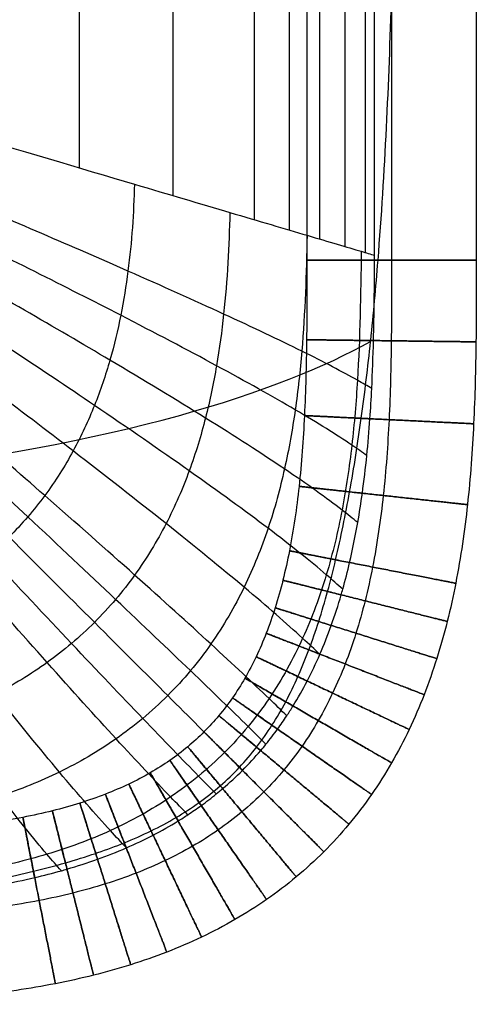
# Model space of a CAD drawing. Header units: millimetres. Extents: x -750 to 750, y -400 to 400.
# Tile 19 of 28: x 707 to 750, y -400 to -307. Entities that reach past the tile are written whole.
import ezdxf

# ---------------------------------------------------------------- set-up
doc = ezdxf.new("R2010")
doc.units = ezdxf.units.MM
doc.header["$MEASUREMENT"] = 0
doc.layers.add('Nakki long ottoman', color=7, linetype='Continuous', true_color=0x8b7583)

msp = doc.modelspace()

# ---------------------------------------------------------------- linework, layer by layer
at = {"layer": 'Nakki long ottoman'}
for points, degree in [([(734, 329.759, 325), (734, 109.92, 325), (734, -109.92, 325), (734, -329.759, 325)], 3), ([(734, 329.759, 325), (734, 109.92, 325), (734, -109.92, 325), (734, -329.759, 325)], 3), ([(740.393, -329.283, 317.163), (740.393, 0, 317.163), (740.393, 329.283, 317.163)], 2), ([(742, 329.759, 317), (742, 109.92, 317), (742, -109.92, 317), (742, -329.759, 317)], 3), ([(742, 329.759, 333), (742, 109.92, 333), (742, -109.92, 333), (742, -329.759, 333)], 3), ([(750, 329.759, 325), (750, 109.92, 325), (750, -109.92, 325), (750, -329.759, 325)], 3), ([(737.571, 328.448, 308.833), (737.571, 0, 308.833), (737.571, -328.448, 308.833)], 2), ([(739.496, 329.018, 314.08), (739.496, 0, 314.08), (739.496, -329.018, 314.08)], 2), ([(735.176, 327.739, 303.802), (735.176, 0, 303.802), (735.176, -327.739, 303.802)], 2), ([(732.319, 326.894, 299.04), (732.319, 0, 299.04), (732.319, -326.894, 299.04)], 2), ([(729.03, 325.92, 294.592), (729.03, 0, 294.592), (729.03, -325.92, 294.592)], 2), ([(721.354, 323.648, 286.743), (721.354, 0, 286.743), (721.354, -323.648, 286.743)], 2), ([(712.487, 321.023, 280.202), (712.487, 0, 280.202), (712.487, -321.023, 280.202)], 2), ([(740.39, -329.759, 317.164), (740.391, -329.6, 317.163), (740.392, -329.442, 317.163), (740.393, -329.283, 317.163)], 3)]:
    msp.add_open_spline(points, degree=degree, dxfattribs=at)
for points, knots in [([(740.721, -329.759, 332.897), (741.05, -325.61, 332.95), (741.31, -321.388, 332.973), (741.721, -313.065, 332.998), (741.879, -308.854, 333), (742, -304.685, 333), (742.12, -300.56, 333), (742.206, -296.434, 332.998), (742.333, -288.181, 332.993), (742.373, -284.054, 332.991), (742.449, -271.674, 332.988), (742.441, -263.42, 332.988), (742.43, -255.167, 332.988), (742.412, -241.251, 332.989), (742.383, -227.335, 332.991), (742.321, -199.503, 332.994), (742.288, -185.587, 332.995), (742.263, -171.671, 332.996), (742.233, -155.065, 332.997), (742.215, -138.459, 332.997), (742.191, -105.246, 332.998), (742.185, -88.64, 332.998), (742.181, -72.034, 332.998), (742.175, -48.024, 332.998), (742.173, -24.015, 332.998), (742.173, 24.004, 332.998), (742.174, 48.013, 332.998), (742.18, 72.022, 332.998), (742.184, 88.629, 332.998), (742.189, 105.235, 332.998), (742.212, 138.447, 332.997), (742.23, 155.054, 332.997), (742.259, 171.66, 332.996), (742.284, 185.576, 332.995), (742.316, 199.492, 332.994), (742.377, 227.324, 332.991), (742.406, 241.239, 332.99), (742.424, 255.155, 332.989), (742.434, 263.141, 332.988), (742.442, 271.128, 332.988), (742.366, 283.106, 332.992), (742.327, 287.099, 332.994), (742.202, 295.084, 332.998), (742.118, 299.077, 333), (742, 303.068, 333), (741.869, 307.504, 333), (741.696, 311.992, 332.998), (741.233, 320.846, 332.967), (740.936, 325.348, 332.938), (740.554, 329.759, 332.868)], [0, 0, 0, 0, 12.54397, 12.54397, 25.110114, 25.110114, 25.110114, 37.490431, 37.490431, 49.871268, 49.871268, 74.632926, 74.632926, 74.632926, 116.380797, 116.380797, 158.128679, 158.128679, 158.128679, 207.947432, 207.947432, 257.766199, 257.766199, 257.766199, 329.794121, 329.794121, 401.822043, 401.822043, 401.822043, 451.640802, 451.640802, 501.459561, 501.459561, 501.459561, 543.207443, 543.207443, 584.955328, 584.955328, 584.955328, 608.913252, 608.913252, 620.892478, 620.892478, 632.871853, 632.871853, 632.871853, 646.254828, 646.254828, 659.60743, 659.60743, 659.60743, 659.60743]), ([(682, -312, 270), (685.196, -312.946, 270), (688.484, -313.919, 270.476), (694.726, -315.766, 271.939), (697.841, -316.688, 272.966), (706.773, -319.332, 276.606), (712.548, -321.042, 279.916), (717.719, -322.572, 283.815), (720.945, -323.527, 286.248), (723.968, -324.422, 288.932), (729.486, -326.055, 294.937), (731.924, -326.777, 298.195), (736.108, -328.015, 305.287), (737.801, -328.516, 309.028), (739.597, -329.048, 314.343), (740.018, -329.172, 315.747), (740.393, -329.283, 317.163)], [-90.218371, -90.218371, -90.218371, -90.218371, -80.139445, -80.139445, -69.997327, -69.997327, -49.81656, -49.81656, -49.81656, -37.372212, -37.372212, -24.902483, -24.902483, -12.436465, -12.436465, -8.023463, -8.023463, -8.023463, -8.023463]), ([(740.126, -341.87, 317.193), (739.722, -341.624, 315.733), (739.271, -341.361, 314.286), (737.388, -340.298, 308.903), (735.648, -339.387, 305.139), (731.386, -337.28, 298.013), (728.92, -336.11, 294.744), (723.363, -333.554, 288.73), (720.331, -332.194, 286.046), (717.103, -330.772, 283.619), (711.93, -328.493, 279.729), (706.171, -326.016, 276.44), (697.293, -322.285, 272.846), (694.203, -321, 271.838), (688.019, -318.465, 270.419), (684.767, -317.149, 269.97), (681.616, -315.901, 270)], [7.924786, 7.924786, 7.924786, 7.924786, 12.436465, 12.436465, 24.902483, 24.902483, 37.372212, 37.372212, 49.81656, 49.81656, 49.81656, 69.997327, 69.997327, 80.139445, 80.139445, 90.218371, 90.218371, 90.218371, 90.218371]), ([(739.661, -348.194, 317.225), (739.238, -347.884, 315.739), (738.767, -347.553, 314.267), (736.824, -346.24, 308.845), (735.052, -345.135, 305.071), (730.741, -342.608, 297.93), (728.259, -341.219, 294.656), (722.682, -338.203, 288.637), (719.647, -336.609, 285.954), (716.421, -334.948, 283.529), (711.252, -332.286, 279.643), (705.512, -329.412, 276.363), (696.683, -325.108, 272.791), (693.613, -323.63, 271.792), (687.477, -320.724, 270.394), (684.255, -319.222, 269.956), (681.139, -317.805, 270)], [7.861022, 7.861022, 7.861022, 7.861022, 12.436465, 12.436465, 24.902483, 24.902483, 37.372212, 37.372212, 49.81656, 49.81656, 49.81656, 69.997327, 69.997327, 80.139445, 80.139445, 90.218371, 90.218371, 90.218371, 90.218371]), ([(738.803, -354.522, 317.273), (738.358, -354.151, 315.756), (737.865, -353.755, 314.253), (735.861, -352.208, 308.79), (734.06, -350.92, 305.006), (729.708, -347.989, 297.85), (727.215, -346.384, 294.571), (721.636, -342.912, 288.548), (718.608, -341.081, 285.865), (715.398, -339.178, 283.443), (710.253, -336.128, 279.56), (704.555, -332.845, 276.29), (695.814, -327.94, 272.739), (692.777, -326.259, 271.748), (686.72, -322.958, 270.369), (683.543, -321.255, 269.942), (680.478, -319.653, 270)], [7.78289, 7.78289, 7.78289, 7.78289, 12.436465, 12.436465, 24.902483, 24.902483, 37.372212, 37.372212, 49.81656, 49.81656, 49.81656, 69.997327, 69.997327, 80.139445, 80.139445, 90.218371, 90.218371, 90.218371, 90.218371]), ([(737.389, -360.812, 317.339), (736.921, -360.384, 315.785), (736.404, -359.929, 314.246), (734.342, -358.171, 308.735), (732.519, -356.716, 304.941), (728.149, -353.406, 297.771), (725.66, -351.594, 294.487), (720.112, -347.674, 288.46), (717.112, -345.607, 285.777), (713.938, -343.46, 283.357), (708.851, -340.017, 279.479), (703.236, -336.311, 276.217), (694.647, -330.777, 272.687), (691.667, -328.88, 271.704), (685.734, -325.156, 270.344), (682.628, -323.234, 269.929), (679.638, -321.428, 270)], [7.68724, 7.68724, 7.68724, 7.68724, 12.436465, 12.436465, 24.902483, 24.902483, 37.372212, 37.372212, 49.81656, 49.81656, 49.81656, 69.997327, 69.997327, 80.139445, 80.139445, 90.218371, 90.218371, 90.218371, 90.218371]), ([(717.719, -322.572, 283.815), (717.642, -325.27, 283.746), (717.461, -328.006, 283.68), (716.924, -332.155, 283.588), (716.701, -333.547, 283.558), (716.142, -336.349, 283.5), (715.806, -337.759, 283.471), (714.99, -340.597, 283.414), (714.51, -342.026, 283.386), (713.366, -344.893, 283.329), (712.701, -346.331, 283.301), (711.146, -349.185, 283.25), (710.255, -350.6, 283.228), (708.74, -352.651, 283.203), (708.205, -353.323, 283.197), (707.081, -354.63, 283.188), (706.492, -355.266, 283.186), (705.267, -356.491, 283.186), (704.631, -357.081, 283.188), (703.323, -358.204, 283.197), (702.651, -358.739, 283.203), (700.6, -360.255, 283.228), (699.185, -361.146, 283.25), (696.332, -362.7, 283.301), (694.893, -363.365, 283.329), (692.027, -364.51, 283.386), (690.598, -364.99, 283.414), (687.759, -365.806, 283.471), (686.349, -366.142, 283.5), (683.548, -366.701, 283.558), (682.156, -366.924, 283.588), (678.006, -367.461, 283.68), (675.27, -367.642, 283.746), (672.572, -367.719, 283.815)], [0, 0, 0, 0, 8.587447, 8.587447, 12.88117, 12.88117, 17.174893, 17.174893, 21.468616, 21.468616, 25.76234, 25.76234, 30.056063, 30.056063, 32.202924, 32.202924, 34.349786, 34.349786, 36.496648, 36.496648, 38.643509, 38.643509, 42.937233, 42.937233, 47.230956, 47.230956, 51.524679, 51.524679, 55.818402, 55.818402, 60.112126, 60.112126, 68.699572, 68.699572, 68.699572, 68.699572]), ([(735.222, -366.96, 317.42), (734.731, -366.487, 315.824), (734.191, -365.98, 314.245), (732.082, -364.047, 308.683), (730.249, -362.449, 304.88), (725.898, -358.799, 297.695), (723.434, -356.794, 294.407), (717.971, -352.446, 288.376), (715.028, -350.149, 285.693), (711.924, -347.758, 283.276), (706.947, -343.925, 279.401), (701.475, -339.79, 276.148), (693.134, -333.601, 272.637), (690.246, -331.477, 271.662), (684.505, -327.302, 270.32), (681.506, -325.144, 269.917), (678.629, -323.111, 270)], [7.578183, 7.578183, 7.578183, 7.578183, 12.436465, 12.436465, 24.902483, 24.902483, 37.372212, 37.372212, 49.81656, 49.81656, 49.81656, 69.997327, 69.997327, 80.139445, 80.139445, 90.218371, 90.218371, 90.218371, 90.218371]), ([(726.724, -325.238, 291.931), (726.647, -328.398, 291.862), (726.484, -331.597, 291.796), (725.966, -336.448, 291.703), (725.747, -338.074, 291.673), (725.187, -341.345, 291.614), (724.846, -342.991, 291.585), (724, -346.301, 291.528), (723.495, -347.965, 291.499), (722.272, -351.298, 291.442), (721.552, -352.968, 291.414), (719.848, -356.268, 291.363), (718.861, -357.9, 291.34), (717.166, -360.255, 291.315), (716.566, -361.024, 291.309), (715.299, -362.517, 291.3), (714.632, -363.241, 291.298), (713.241, -364.632, 291.298), (712.517, -365.299, 291.3), (711.024, -366.566, 291.309), (710.255, -367.166, 291.315), (707.9, -368.861, 291.34), (706.269, -369.848, 291.363), (702.968, -371.552, 291.414), (701.299, -372.271, 291.442), (697.966, -373.495, 291.499), (696.301, -373.999, 291.528), (692.992, -374.845, 291.585), (691.346, -375.187, 291.614), (688.074, -375.747, 291.673), (686.448, -375.966, 291.703), (681.598, -376.484, 291.796), (678.399, -376.647, 291.862), (675.238, -376.724, 291.931)], [0, 0, 0, 0, 8.587447, 8.587447, 12.88117, 12.88117, 17.174893, 17.174893, 21.468616, 21.468616, 25.76234, 25.76234, 30.056063, 30.056063, 32.202924, 32.202924, 34.349786, 34.349786, 36.496648, 36.496648, 38.643509, 38.643509, 42.937233, 42.937233, 47.230956, 47.230956, 51.524679, 51.524679, 55.818402, 55.818402, 60.112126, 60.112126, 68.699572, 68.699572, 68.699572, 68.699572]), ([(732.1, -372.765, 317.497), (731.589, -372.259, 315.864), (731.032, -371.715, 314.248), (728.896, -369.656, 308.642), (727.074, -367.948, 304.831), (722.792, -364.014, 297.635), (720.387, -361.84, 294.344), (715.081, -357.104, 288.309), (712.236, -354.591, 285.627), (709.245, -351.967, 283.211), (704.45, -347.762, 279.339), (699.201, -343.206, 276.093), (691.233, -336.359, 272.597), (688.48, -334.005, 271.629), (683.022, -329.365, 270.302), (680.178, -326.962, 269.907), (677.46, -324.688, 270)], [7.479433, 7.479433, 7.479433, 7.479433, 12.436465, 12.436465, 24.902483, 24.902483, 37.372212, 37.372212, 49.81656, 49.81656, 49.81656, 69.997327, 69.997327, 80.139445, 80.139445, 90.218371, 90.218371, 90.218371, 90.218371]), ([(727.912, -377.912, 317.531), (727.395, -377.394, 315.882), (726.833, -376.833, 314.25), (724.708, -374.707, 308.625), (722.926, -372.925, 304.812), (718.78, -368.78, 297.611), (716.471, -366.47, 294.318), (711.408, -361.408, 288.283), (708.708, -358.708, 285.601), (705.879, -355.879, 283.186), (701.345, -351.344, 279.315), (696.406, -346.406, 276.071), (688.948, -338.947, 272.582), (686.376, -336.376, 271.616), (681.294, -331.294, 270.294), (678.653, -328.653, 269.903), (676.142, -326.142, 270)], [7.437074, 7.437074, 7.437074, 7.437074, 12.436465, 12.436465, 24.902483, 24.902483, 37.372212, 37.372212, 49.81656, 49.81656, 49.81656, 69.997327, 69.997327, 80.139445, 80.139445, 90.218371, 90.218371, 90.218371, 90.218371]), ([(730.138, -375.442, 317.522), (729.622, -374.928, 315.877), (729.061, -374.372, 314.25), (726.924, -372.273, 308.629), (725.118, -370.523, 304.817), (720.895, -366.473, 297.617), (718.533, -364.227, 294.325), (713.338, -359.318, 288.29), (710.559, -356.707, 285.608), (707.643, -353.976, 283.192), (702.968, -349.6, 279.321), (697.864, -344.845, 276.077), (690.135, -337.683, 272.586), (687.468, -335.217, 271.619), (682.187, -330.351, 270.296), (679.439, -327.826, 269.904), (676.819, -325.431, 270)], [7.448234, 7.448234, 7.448234, 7.448234, 12.436465, 12.436465, 24.902483, 24.902483, 37.372212, 37.372212, 49.81656, 49.81656, 49.81656, 69.997327, 69.997327, 80.139445, 80.139445, 90.218371, 90.218371, 90.218371, 90.218371]), ([(725.443, -380.138, 317.522), (724.928, -379.622, 315.877), (724.373, -379.06, 314.25), (722.273, -376.923, 308.629), (720.523, -375.118, 304.817), (716.474, -370.895, 297.617), (714.228, -368.532, 294.325), (709.319, -363.337, 288.29), (706.708, -360.559, 285.608), (703.977, -357.643, 283.192), (699.6, -352.968, 279.321), (694.846, -347.864, 276.077), (687.683, -340.135, 272.586), (685.217, -337.467, 271.619), (680.351, -332.187, 270.296), (677.826, -329.438, 269.904), (675.431, -326.819, 270)], [7.448233, 7.448233, 7.448233, 7.448233, 12.436465, 12.436465, 24.902483, 24.902483, 37.372212, 37.372212, 49.81656, 49.81656, 49.81656, 69.997327, 69.997327, 80.139445, 80.139445, 90.218371, 90.218371, 90.218371, 90.218371]), ([(722.765, -382.099, 317.497), (722.26, -381.589, 315.864), (721.715, -381.032, 314.248), (719.657, -378.895, 308.642), (717.948, -377.074, 304.831), (714.014, -372.792, 297.635), (711.841, -370.387, 294.344), (707.104, -365.081, 288.309), (704.591, -362.236, 285.627), (701.968, -359.244, 283.211), (697.763, -354.449, 279.339), (693.207, -349.2, 276.093), (686.36, -341.233, 272.597), (684.005, -338.48, 271.629), (679.366, -333.022, 270.302), (676.962, -330.177, 269.907), (674.688, -327.46, 270)], [7.479434, 7.479434, 7.479434, 7.479434, 12.436465, 12.436465, 24.902483, 24.902483, 37.372212, 37.372212, 49.81656, 49.81656, 49.81656, 69.997327, 69.997327, 80.139445, 80.139445, 90.218371, 90.218371, 90.218371, 90.218371]), ([(734.016, -327.396, 301.742), (733.952, -331.01, 301.684), (733.826, -334.657, 301.629), (733.363, -340.172, 301.551), (733.162, -342.018, 301.526), (732.632, -345.726, 301.476), (732.302, -347.588, 301.452), (731.466, -351.321, 301.404), (730.959, -353.194, 301.38), (729.71, -356.929, 301.333), (728.966, -358.792, 301.309), (727.182, -362.456, 301.267), (726.139, -364.258, 301.247), (724.331, -366.843, 301.227), (723.688, -367.684, 301.221), (722.326, -369.312, 301.214), (721.606, -370.099, 301.212), (720.1, -371.606, 301.212), (719.313, -372.325, 301.214), (717.685, -373.688, 301.221), (716.843, -374.331, 301.227), (714.258, -376.139, 301.247), (712.457, -377.181, 301.267), (708.792, -378.965, 301.309), (706.929, -379.709, 301.333), (703.194, -380.959, 301.38), (701.322, -381.466, 301.404), (697.588, -382.302, 301.452), (695.726, -382.632, 301.476), (692.019, -383.162, 301.526), (690.172, -383.362, 301.551), (684.658, -383.825, 301.629), (681.011, -383.952, 301.684), (677.396, -384.016, 301.742)], [0, 0, 0, 0, 8.587447, 8.587447, 12.88117, 12.88117, 17.174893, 17.174893, 21.468616, 21.468616, 25.76234, 25.76234, 30.056063, 30.056063, 32.202924, 32.202924, 34.349786, 34.349786, 36.496648, 36.496648, 38.643509, 38.643509, 42.937233, 42.937233, 47.230956, 47.230956, 51.524679, 51.524679, 55.818402, 55.818402, 60.112126, 60.112126, 68.699572, 68.699572, 68.699572, 68.699572]), ([(716.961, -385.222, 317.42), (716.487, -384.73, 315.824), (715.98, -384.191, 314.245), (714.047, -382.081, 308.683), (712.449, -380.249, 304.88), (708.799, -375.897, 297.695), (706.794, -373.434, 294.407), (702.447, -367.971, 288.376), (700.15, -365.028, 285.693), (697.758, -361.923, 283.276), (693.926, -356.947, 279.401), (689.791, -351.475, 276.148), (683.601, -343.134, 272.637), (681.477, -340.245, 271.662), (677.302, -334.505, 270.32), (675.144, -331.506, 269.917), (673.111, -328.629, 270)], [7.57818, 7.57818, 7.57818, 7.57818, 12.436465, 12.436465, 24.902483, 24.902483, 37.372212, 37.372212, 49.81656, 49.81656, 49.81656, 69.997327, 69.997327, 80.139445, 80.139445, 90.218371, 90.218371, 90.218371, 90.218371]), ([(739.127, -328.909, 312.953), (739.089, -332.947, 312.919), (739.018, -337.004, 312.886), (738.647, -343.115, 312.84), (738.479, -345.157, 312.825), (738.011, -349.244, 312.796), (737.712, -351.291, 312.782), (736.928, -355.378, 312.754), (736.444, -357.42, 312.74), (735.227, -361.468, 312.712), (734.492, -363.476, 312.698), (732.707, -367.399, 312.672), (731.654, -369.313, 312.661), (729.809, -372.037, 312.649), (729.151, -372.921, 312.646), (727.749, -374.624, 312.641), (727.006, -375.443, 312.64), (725.444, -377.006, 312.64), (724.624, -377.749, 312.641), (722.921, -379.15, 312.646), (722.038, -379.809, 312.649), (719.313, -381.654, 312.661), (717.399, -382.707, 312.672), (713.477, -384.492, 312.698), (711.469, -385.226, 312.712), (707.42, -386.444, 312.74), (705.379, -386.928, 312.754), (701.292, -387.712, 312.782), (699.245, -388.011, 312.796), (695.157, -388.479, 312.825), (693.116, -388.647, 312.84), (687.005, -389.018, 312.886), (682.947, -389.089, 312.919), (678.909, -389.127, 312.953)], [0, 0, 0, 0, 8.587447, 8.587447, 12.88117, 12.88117, 17.174893, 17.174893, 21.468616, 21.468616, 25.76234, 25.76234, 30.056063, 30.056063, 32.202924, 32.202924, 34.349786, 34.349786, 36.496648, 36.496648, 38.643509, 38.643509, 42.937233, 42.937233, 47.230956, 47.230956, 51.524679, 51.524679, 55.818402, 55.818402, 60.112126, 60.112126, 68.699572, 68.699572, 68.699572, 68.699572]), ([(710.812, -387.389, 317.339), (710.385, -386.921, 315.785), (709.929, -386.404, 314.246), (708.172, -384.342, 308.735), (706.716, -382.519, 304.941), (703.406, -378.149, 297.771), (701.594, -375.66, 294.487), (697.674, -370.112, 288.46), (695.608, -367.112, 285.777), (693.46, -363.938, 283.357), (690.017, -358.85, 279.479), (686.312, -353.235, 276.217), (680.777, -344.646, 272.687), (678.88, -341.667, 271.704), (675.156, -335.734, 270.344), (673.234, -332.627, 269.929), (671.428, -329.638, 270)], [7.687239, 7.687239, 7.687239, 7.687239, 12.436465, 12.436465, 24.902483, 24.902483, 37.372212, 37.372212, 49.81656, 49.81656, 49.81656, 69.997327, 69.997327, 80.139445, 80.139445, 90.218371, 90.218371, 90.218371, 90.218371]), ([(742, -329.759, 317), (742, -332.292, 317), (741.999, -337.308, 317), (741.819, -344.716, 317), (741.306, -351.854, 317), (740.484, -357.561, 317), (739.531, -361.884, 317), (738.674, -364.942, 317), (737.658, -367.855, 317), (736.474, -370.613, 317), (735.116, -373.21, 317), (733.581, -375.637, 317), (731.865, -377.892, 317), (729.969, -379.969, 317), (727.892, -381.865, 317), (725.638, -383.58, 317), (723.21, -385.116, 317), (720.614, -386.473, 317), (717.855, -387.658, 317), (714.943, -388.674, 317), (711.884, -389.53, 317), (708.689, -390.235, 317), (705.369, -390.799, 317), (700.735, -391.386, 317), (694.717, -391.818, 317), (687.308, -391.999, 317), (682.292, -392, 317), (679.759, -392, 317)], [0, 0, 0, 0, 7.597725, 15.04763, 22.228787, 29.058737, 32.32895, 35.502292, 38.58296, 41.57884, 44.501437, 47.365611, 50.189076, 52.991634, 55.794191, 58.617656, 61.481831, 64.404427, 67.400307, 70.480976, 73.654318, 76.92453, 80.292201, 83.75448, 90.935637, 98.385543, 105.983267, 105.983267, 105.983267, 105.983267]), ([(750, -329.759, 325), (750, -332.292, 325), (750, -337.374, 325), (749.814, -345.067, 325), (749.27, -352.672, 325), (748.373, -358.938, 325), (747.299, -363.813, 325), (746.316, -367.329, 325), (745.125, -370.743, 325), (743.712, -374.039, 325), (742.06, -377.2, 325), (740.164, -380.201, 325), (738.019, -383.02, 325), (735.634, -385.633, 325), (733.021, -388.019, 325), (730.202, -390.163, 325), (727.2, -392.06, 325), (724.04, -393.711, 325), (720.743, -395.125, 325), (717.329, -396.315, 325), (713.814, -397.298, 325), (710.21, -398.093, 325), (706.531, -398.717, 325), (701.479, -399.355, 325), (695.067, -399.813, 325), (687.374, -400, 325), (682.292, -400, 325), (679.759, -400, 325)], [0, 0, 0, 0, 7.597725, 15.04763, 22.228787, 29.058737, 32.32895, 35.502292, 38.58296, 41.57884, 44.501437, 47.365611, 50.189076, 52.991634, 55.794191, 58.617656, 61.481831, 64.404427, 67.400307, 70.480976, 73.654318, 76.92453, 80.292201, 83.75448, 90.935637, 98.385543, 105.983267, 105.983267, 105.983267, 105.983267]), ([(742, -329.759, 333), (742, -332.292, 333), (741.999, -337.308, 333), (741.819, -344.716, 333), (741.306, -351.854, 333), (740.484, -357.561, 333), (739.531, -361.884, 333), (738.674, -364.942, 333), (737.658, -367.855, 333), (736.474, -370.613, 333), (735.116, -373.21, 333), (733.581, -375.637, 333), (731.865, -377.892, 333), (729.969, -379.969, 333), (727.892, -381.865, 333), (725.638, -383.58, 333), (723.21, -385.116, 333), (720.614, -386.473, 333), (717.855, -387.658, 333), (714.943, -388.674, 333), (711.884, -389.53, 333), (708.689, -390.235, 333), (705.369, -390.799, 333), (700.735, -391.386, 333), (694.717, -391.818, 333), (687.308, -391.999, 333), (682.292, -392, 333), (679.759, -392, 333)], [0, 0, 0, 0, 7.597725, 15.04763, 22.228787, 29.058737, 32.32895, 35.502292, 38.58296, 41.57884, 44.501437, 47.365611, 50.189076, 52.991634, 55.794191, 58.617656, 61.481831, 64.404427, 67.400307, 70.480976, 73.654318, 76.92453, 80.292201, 83.75448, 90.935637, 98.385543, 105.983267, 105.983267, 105.983267, 105.983267]), ([(734, -329.759, 325), (734, -332.291, 325), (733.999, -337.241, 325), (733.823, -344.366, 325), (733.341, -351.037, 325), (732.596, -356.184, 325), (731.763, -359.954, 325), (731.033, -362.556, 325), (730.19, -364.967, 325), (729.236, -367.187, 325), (728.172, -369.22, 325), (726.998, -371.074, 325), (725.712, -372.763, 325), (724.304, -374.304, 325), (722.764, -375.711, 325), (721.074, -376.998, 325), (719.22, -378.172, 325), (717.187, -379.236, 325), (714.967, -380.19, 325), (712.556, -381.033, 325), (709.954, -381.762, 325), (707.168, -382.378, 325), (704.207, -382.882, 325), (699.99, -383.416, 325), (694.366, -383.823, 325), (687.241, -383.999, 325), (682.292, -384, 325), (679.759, -384, 325)], [0, 0, 0, 0, 7.597725, 15.04763, 22.228787, 29.058737, 32.32895, 35.502292, 38.58296, 41.57884, 44.501437, 47.365611, 50.189076, 52.991634, 55.794191, 58.617656, 61.481831, 64.404427, 67.400307, 70.480976, 73.654318, 76.92453, 80.292201, 83.75448, 90.935637, 98.385543, 105.983267, 105.983267, 105.983267, 105.983267]), ([(679.759, -390.39, 317.164), (682.287, -390.378, 317.166), (684.809, -390.356, 317.171), (687.336, -390.292, 317.178), (688.848, -390.254, 317.182), (690.359, -390.2, 317.187), (691.87, -390.125, 317.193), (692.819, -390.078, 317.197), (693.768, -390.022, 317.201), (694.716, -389.956, 317.206), (695.877, -389.874, 317.212), (697.036, -389.777, 317.218), (698.194, -389.661, 317.225), (699.382, -389.541, 317.233), (700.567, -389.402, 317.241), (701.748, -389.237, 317.25), (702.676, -389.108, 317.257), (703.6, -388.964, 317.265), (704.522, -388.803, 317.273), (704.712, -388.77, 317.275), (704.901, -388.736, 317.277), (705.09, -388.702, 317.278), (706.163, -388.505, 317.288), (707.231, -388.285, 317.299), (708.293, -388.037, 317.31), (709.137, -387.839, 317.32), (709.977, -387.624, 317.329), (710.812, -387.389, 317.339), (710.989, -387.339, 317.341), (711.166, -387.289, 317.344), (711.343, -387.237, 317.346), (712.314, -386.953, 317.358), (713.276, -386.642, 317.37), (714.228, -386.301, 317.383), (715.144, -385.973, 317.395), (716.049, -385.617, 317.408), (716.941, -385.23, 317.42), (716.948, -385.227, 317.42), (716.954, -385.225, 317.42), (716.961, -385.222, 317.42), (717.812, -384.852, 317.432), (718.652, -384.454, 317.444), (719.476, -384.026, 317.455), (720.278, -383.61, 317.466), (721.065, -383.166, 317.477), (721.835, -382.692, 317.486), (722.148, -382.5, 317.49), (722.458, -382.302, 317.494), (722.765, -382.099, 317.497), (723.19, -381.819, 317.502), (723.609, -381.529, 317.507), (724.021, -381.23, 317.511), (724.504, -380.879, 317.515), (724.979, -380.515, 317.519), (725.443, -380.138, 317.522), (725.645, -379.974, 317.524), (725.845, -379.807, 317.525), (726.043, -379.638, 317.526), (726.688, -379.087, 317.529), (727.312, -378.511, 317.531), (727.912, -377.912, 317.531), (728.512, -377.312, 317.531), (729.088, -376.688, 317.529), (729.638, -376.042, 317.526), (729.807, -375.844, 317.525), (729.974, -375.644, 317.524), (730.138, -375.442, 317.522), (730.515, -374.978, 317.519), (730.879, -374.504, 317.515), (731.23, -374.02, 317.511), (731.529, -373.608, 317.507), (731.819, -373.19, 317.502), (732.1, -372.765, 317.497), (732.302, -372.458, 317.494), (732.5, -372.148, 317.49), (732.693, -371.834, 317.486), (733.166, -371.065, 317.477), (733.611, -370.278, 317.466), (734.027, -369.476, 317.455), (734.454, -368.652, 317.444), (734.852, -367.812, 317.432), (735.222, -366.96, 317.42), (735.225, -366.954, 317.42), (735.228, -366.947, 317.42), (735.231, -366.941, 317.42), (735.617, -366.048, 317.408), (735.974, -365.143, 317.395), (736.302, -364.228, 317.383), (736.643, -363.276, 317.37), (736.954, -362.313, 317.358), (737.237, -361.342, 317.346), (737.289, -361.166, 317.344), (737.34, -360.989, 317.341), (737.389, -360.812, 317.339), (737.624, -359.977, 317.329), (737.839, -359.137, 317.32), (738.037, -358.292, 317.31), (738.329, -357.043, 317.297), (738.582, -355.786, 317.285), (738.803, -354.522, 317.273), (738.965, -353.6, 317.265), (739.109, -352.675, 317.257), (739.238, -351.748, 317.25), (739.402, -350.566, 317.241), (739.542, -349.381, 317.233), (739.661, -348.194, 317.225), (739.778, -347.036, 317.218), (739.875, -345.877, 317.212), (739.956, -344.716, 317.206), (740.022, -343.768, 317.201), (740.078, -342.819, 317.197), (740.126, -341.87, 317.193), (740.201, -340.359, 317.187), (740.254, -338.848, 317.182), (740.292, -337.336, 317.178), (740.356, -334.809, 317.171), (740.378, -332.287, 317.166), (740.39, -329.759, 317.164)], [0, 0, 0, 0, 7.577693, 7.577693, 7.577693, 12.115055, 12.115055, 12.115055, 14.96624, 14.96624, 14.96624, 18.457148, 18.457148, 18.457148, 22.036915, 22.036915, 22.036915, 24.845098, 24.845098, 24.845098, 25.421463, 25.421463, 25.421463, 28.693433, 28.693433, 28.693433, 31.294997, 31.294997, 31.294997, 31.847418, 31.847418, 31.847418, 34.882162, 34.882162, 34.882162, 37.799707, 37.799707, 37.799707, 37.821398, 37.821398, 37.821398, 40.607738, 40.607738, 40.607738, 43.318452, 43.318452, 43.318452, 44.422299, 44.422299, 44.422299, 45.949422, 45.949422, 45.949422, 47.742938, 47.742938, 47.742938, 48.524027, 48.524027, 48.524027, 51.069992, 51.069992, 51.069992, 53.615802, 53.615802, 53.615802, 54.396931, 54.396931, 54.396931, 56.190501, 56.190501, 56.190501, 57.717489, 57.717489, 57.717489, 58.821339, 58.821339, 58.821339, 61.532152, 61.532152, 61.532152, 64.318552, 64.318552, 64.318552, 64.3401, 64.3401, 64.3401, 67.257714, 67.257714, 67.257714, 70.292399, 70.292399, 70.292399, 70.844605, 70.844605, 70.844605, 73.446506, 73.446506, 73.446506, 77.294889, 77.294889, 77.294889, 80.103123, 80.103123, 80.103123, 83.682996, 83.682996, 83.682996, 87.173856, 87.173856, 87.173856, 90.024945, 90.024945, 90.024945, 94.562251, 94.562251, 94.562251, 102.139953, 102.139953, 102.139953, 102.139953]), ([(679.759, -391.723, 332.995), (682.289, -391.491, 332.987), (684.821, -391.23, 332.967), (687.344, -390.936, 332.933), (689.798, -390.65, 332.9), (692.273, -390.33, 332.853), (694.717, -389.974, 332.798), (697.039, -389.635, 332.747), (699.397, -389.253, 332.687), (701.704, -388.824, 332.632), (702.807, -388.619, 332.605), (703.913, -388.4, 332.579), (705.01, -388.166, 332.554), (706.068, -387.941, 332.531), (707.127, -387.7, 332.509), (708.176, -387.442, 332.489), (709.186, -387.194, 332.47), (710.194, -386.927, 332.454), (711.193, -386.64, 332.44), (712.152, -386.364, 332.426), (713.109, -386.067, 332.415), (714.054, -385.746, 332.405), (714.119, -385.724, 332.405), (714.184, -385.702, 332.404), (714.249, -385.68, 332.403), (715.091, -385.39, 332.396), (715.927, -385.08, 332.389), (716.753, -384.746, 332.384), (717.608, -384.4, 332.379), (718.454, -384.027, 332.375), (719.284, -383.623, 332.372), (720.086, -383.232, 332.368), (720.874, -382.813, 332.365), (721.643, -382.36, 332.362), (722.39, -381.92, 332.359), (723.117, -381.45, 332.355), (723.822, -380.945, 332.35), (724.512, -380.45, 332.344), (725.177, -379.926, 332.338), (725.817, -379.367, 332.33), (726.449, -378.816, 332.322), (727.051, -378.236, 332.312), (727.625, -377.625, 332.3), (728.198, -377.015, 332.289), (728.739, -376.38, 332.275), (729.251, -375.719, 332.261), (729.766, -375.052, 332.247), (730.25, -374.363, 332.231), (730.704, -373.654, 332.216), (731.166, -372.932, 332.2), (731.596, -372.191, 332.185), (731.999, -371.434, 332.17), (732.413, -370.657, 332.156), (732.797, -369.865, 332.142), (733.155, -369.061, 332.131), (733.525, -368.231, 332.12), (733.869, -367.386, 332.111), (734.189, -366.535, 332.105), (734.522, -365.651, 332.1), (734.83, -364.755, 332.098), (735.118, -363.856, 332.1), (735.417, -362.918, 332.103), (735.696, -361.971, 332.109), (735.956, -361.021, 332.12), (736.227, -360.031, 332.132), (736.479, -359.033, 332.148), (736.715, -358.034, 332.167), (737.215, -355.918, 332.209), (737.652, -353.756, 332.27), (738.037, -351.618, 332.335), (738.449, -349.323, 332.406), (738.814, -346.985, 332.485), (739.134, -344.676, 332.557), (739.468, -342.267, 332.632), (739.762, -339.834, 332.702), (740.018, -337.415, 332.759), (740.021, -337.388, 332.76), (740.024, -337.36, 332.76), (740.027, -337.333, 332.761), (740.292, -334.819, 332.819), (740.521, -332.279, 332.865), (740.721, -329.759, 332.897)], [0, 0, 0, 0, 7.6262, 7.6262, 7.6262, 15.063427, 15.063427, 15.063427, 22.146714, 22.146714, 22.146714, 25.519357, 25.519357, 25.519357, 28.768161, 28.768161, 28.768161, 31.890535, 31.890535, 31.890535, 34.888284, 34.888284, 34.888284, 35.094493, 35.094493, 35.094493, 37.767172, 37.767172, 37.767172, 40.538045, 40.538045, 40.538045, 43.214722, 43.214722, 43.214722, 45.815106, 45.815106, 45.815106, 48.360109, 48.360109, 48.360109, 50.873593, 50.873593, 50.873593, 53.380888, 53.380888, 53.380888, 55.907848, 55.907848, 55.907848, 58.479795, 58.479795, 58.479795, 61.120662, 61.120662, 61.120662, 63.850915, 63.850915, 63.850915, 66.687644, 66.687644, 66.687644, 69.643684, 69.643684, 69.643684, 72.726956, 72.726956, 72.726956, 79.281677, 79.281677, 79.281677, 86.314004, 86.314004, 86.314004, 93.631902, 93.631902, 93.631902, 93.714872, 93.714872, 93.714872, 101.321784, 101.321784, 101.321784, 101.321784]), ([(734, -329.759, 325), (734, -332.291, 325), (733.999, -337.241, 325), (733.823, -344.366, 325), (733.341, -351.037, 325), (732.596, -356.184, 325), (731.763, -359.954, 325), (731.033, -362.556, 325), (730.19, -364.967, 325), (729.236, -367.187, 325), (728.172, -369.22, 325), (726.998, -371.074, 325), (725.712, -372.763, 325), (724.304, -374.304, 325), (722.764, -375.711, 325), (721.074, -376.998, 325), (719.22, -378.172, 325), (717.187, -379.236, 325), (714.967, -380.19, 325), (712.556, -381.033, 325), (709.954, -381.762, 325), (707.168, -382.378, 325), (704.207, -382.882, 325), (699.99, -383.416, 325), (694.366, -383.823, 325), (687.241, -383.999, 325), (682.292, -384, 325), (679.759, -384, 325)], [0, 0, 0, 0, 7.597725, 15.04763, 22.228787, 29.058737, 32.32895, 35.502292, 38.58296, 41.57884, 44.501437, 47.365611, 50.189076, 52.991634, 55.794191, 58.617656, 61.481831, 64.404427, 67.400307, 70.480976, 73.654318, 76.92453, 80.292201, 83.75448, 90.935637, 98.385543, 105.983267, 105.983267, 105.983267, 105.983267]), ([(-740.498, -337.483, 332.864), (-731.912, -342.217, 353.817), (-699.128, -352.874, 400.201), (-584.21, -353.097, 405.974), (-489.286, -354.526, 407.153), (-192.818, -355.606, 407.115), (192.817, -355.608, 407.115), (489.285, -354.53, 407.153), (584.209, -353.104, 405.974), (699.185, -352.884, 400.198), (731.489, -342.16, 353.744), (740.018, -337.415, 332.759)], [8.709013, 8.709013, 8.709013, 8.709013, 77.777778, 155.555556, 233.333333, 311.111111, 388.888889, 466.666667, 544.444444, 622.222222, 691.406529, 691.406529, 691.406529, 691.406529])]:
    msp.add_open_spline(points, degree=3, knots=knots, dxfattribs=at)
for points, weights, knots in [([(740.721, -329.759, 332.897), (734, -329.759, 331.809), (734, -329.759, 325), (734, -329.759, 318.476), (740.39, -329.759, 317.164)], [0.942600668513, 0.739357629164, 1, 0.747508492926, 0.930342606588], [26.51644, 26.51644, 26.51644, 37.699112, 37.699112, 48.532076, 48.532076, 48.532076]), ([(742, -329.759, 317), (750, -329.759, 317), (750, -329.759, 325), (750, -329.759, 333), (742, -329.759, 333), (734, -329.759, 333), (734, -329.759, 325), (734, -329.759, 317), (742, -329.759, 317)], [1, 0.707106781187, 1, 0.707106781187, 1, 0.707106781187, 1, 0.707106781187, 1], [0, 0, 0, 12.566371, 12.566371, 25.132741, 25.132741, 37.699112, 37.699112, 50.265482, 50.265482, 50.265482]), ([(740.027, -337.333, 332.761), (733.969, -337.257, 331.245), (733.969, -337.257, 325), (733.969, -337.257, 318.533), (740.292, -337.336, 317.178)], [0.918994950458, 0.755657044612, 1, 0.749144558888, 0.927991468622], [27.215755, 27.215755, 27.215755, 37.699112, 37.699112, 48.461882, 48.461882, 48.461882]), ([(741.968, -337.357, 317), (749.968, -337.456, 317), (749.968, -337.456, 325), (749.968, -337.456, 333), (741.968, -337.357, 333), (733.969, -337.257, 333), (733.969, -337.257, 325), (733.969, -337.257, 317), (741.968, -337.357, 317)], [1, 0.707106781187, 1, 0.707106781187, 1, 0.707106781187, 1, 0.707106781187, 1], [0, 0, 0, 12.566371, 12.566371, 25.132741, 25.132741, 37.699112, 37.699112, 50.265482, 50.265482, 50.265482]), ([(739.134, -344.676, 332.557), (733.766, -344.415, 330.69), (733.766, -344.415, 325), (733.766, -344.415, 318.639), (739.956, -344.716, 317.206)], [0.898474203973, 0.772445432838, 1, 0.752250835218, 0.923628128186], [27.936049, 27.936049, 27.936049, 37.699112, 37.699112, 48.32861, 48.32861, 48.32861]), ([(741.757, -344.803, 317), (749.747, -345.191, 317), (749.747, -345.191, 325), (749.747, -345.191, 333), (741.757, -344.803, 333), (733.766, -344.415, 333), (733.766, -344.415, 325), (733.766, -344.415, 317), (741.757, -344.803, 317)], [1, 0.707106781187, 1, 0.707106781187, 1, 0.707106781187, 1, 0.707106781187, 1], [0, 0, 0, 12.566371, 12.566371, 25.132741, 25.132741, 37.699112, 37.699112, 50.265482, 50.265482, 50.265482]), ([(738.037, -351.618, 332.335), (733.257, -351.098, 330.243), (733.257, -351.098, 325), (733.257, -351.098, 318.79), (739.238, -351.748, 317.25)], [0.884263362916, 0.786490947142, 1, 0.75670111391, 0.917606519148], [28.538661, 28.538661, 28.538661, 37.699112, 37.699112, 48.137674, 48.137674, 48.137674]), ([(741.21, -351.962, 317), (749.163, -352.827, 317), (749.163, -352.827, 325), (749.163, -352.827, 333), (741.21, -351.962, 333), (733.257, -351.098, 333), (733.257, -351.098, 325), (733.257, -351.098, 317), (741.21, -351.962, 317)], [1, 0.707106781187, 1, 0.707106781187, 1, 0.707106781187, 1, 0.707106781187, 1], [0, 0, 0, 12.566371, 12.566371, 25.132741, 25.132741, 37.699112, 37.699112, 50.265482, 50.265482, 50.265482]), ([(736.715, -358.034, 332.167), (732.351, -357.181, 329.963), (732.351, -357.181, 325), (732.351, -357.181, 318.973), (738.037, -358.292, 317.31)], [0.87651356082, 0.795566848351, 1, 0.762161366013, 0.910587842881], [28.928056, 28.928056, 28.928056, 37.699112, 37.699112, 47.903406, 47.903406, 47.903406]), ([(740.203, -358.716, 317), (748.054, -360.25, 317), (748.054, -360.25, 325), (748.054, -360.25, 333), (740.203, -358.716, 333), (732.351, -357.181, 333), (732.351, -357.181, 325), (732.351, -357.181, 317), (740.203, -358.716, 317)], [1, 0.707106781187, 1, 0.707106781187, 1, 0.707106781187, 1, 0.707106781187, 1], [0, 0, 0, 12.566371, 12.566371, 25.132741, 25.132741, 37.699112, 37.699112, 50.265482, 50.265482, 50.265482]), ([(735.956, -361.021, 332.12), (731.734, -359.963, 329.89), (731.734, -359.963, 325), (731.734, -359.963, 319.07), (737.237, -361.342, 317.346)], [0.874666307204, 0.79794839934, 1, 0.765089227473, 0.906992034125], [29.030235, 29.030235, 29.030235, 37.699112, 37.699112, 47.777788, 47.777788, 47.777788]), ([(739.494, -361.908, 317), (747.254, -363.852, 317), (747.254, -363.852, 325), (747.254, -363.852, 333), (739.494, -361.908, 333), (731.734, -359.963, 333), (731.734, -359.963, 325), (731.734, -359.963, 317), (739.494, -361.908, 317)], [1, 0.707106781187, 1, 0.707106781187, 1, 0.707106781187, 1, 0.707106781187, 1], [0, 0, 0, 12.566371, 12.566371, 25.132741, 25.132741, 37.699112, 37.699112, 50.265482, 50.265482, 50.265482]), ([(735.118, -363.856, 332.1), (731.003, -362.561, 329.861), (731.003, -362.561, 325), (731.003, -362.561, 319.166), (736.302, -364.228, 317.383)], [0.873924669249, 0.79893375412, 1, 0.76800636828, 0.903525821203], [29.072511, 29.072511, 29.072511, 37.699112, 37.699112, 47.65263, 47.65263, 47.65263]), ([(738.634, -364.962, 317), (746.265, -367.363, 317), (746.265, -367.363, 325), (746.265, -367.363, 333), (738.634, -364.962, 333), (731.003, -362.561, 333), (731.003, -362.561, 325), (731.003, -362.561, 317), (738.634, -364.962, 317)], [1, 0.707106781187, 1, 0.707106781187, 1, 0.707106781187, 1, 0.707106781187, 1], [0, 0, 0, 12.566371, 12.566371, 25.132741, 25.132741, 37.699112, 37.699112, 50.265482, 50.265482, 50.265482]), ([(734.189, -366.535, 332.105), (730.159, -364.967, 329.868), (730.159, -364.967, 325), (730.159, -364.967, 319.257), (735.231, -366.941, 317.42)], [0.874117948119, 0.798675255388, 1, 0.77079006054, 0.900326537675], [29.06142, 29.06142, 29.06142, 37.699112, 37.699112, 47.533198, 47.533198, 47.533198]), ([(737.615, -367.868, 317), (745.07, -370.77, 317), (745.07, -370.77, 325), (745.07, -370.77, 333), (737.615, -367.868, 333), (730.159, -364.967, 333), (730.159, -364.967, 325), (730.159, -364.967, 317), (737.615, -367.868, 317)], [1, 0.707106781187, 1, 0.707106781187, 1, 0.707106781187, 1, 0.707106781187, 1], [0, 0, 0, 12.566371, 12.566371, 25.132741, 25.132741, 37.699112, 37.699112, 50.265482, 50.265482, 50.265482]), ([(733.155, -369.061, 332.131), (729.205, -367.182, 329.907), (729.205, -367.182, 325), (729.205, -367.182, 319.338), (734.027, -369.476, 317.455)], [0.875081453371, 0.797404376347, 1, 0.773312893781, 0.897518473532], [29.006894, 29.006894, 29.006894, 37.699112, 37.699112, 47.424957, 47.424957, 47.424957]), ([(736.429, -370.619, 317), (743.653, -374.056, 317), (743.653, -374.056, 325), (743.653, -374.056, 333), (736.429, -370.619, 333), (729.205, -367.182, 333), (729.205, -367.182, 325), (729.205, -367.182, 317), (736.429, -370.619, 317)], [1, 0.707106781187, 1, 0.707106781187, 1, 0.707106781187, 1, 0.707106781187, 1], [0, 0, 0, 12.566371, 12.566371, 25.132741, 25.132741, 37.699112, 37.699112, 50.265482, 50.265482, 50.265482]), ([(731.999, -371.434, 332.17), (728.142, -369.209, 329.968), (728.142, -369.209, 325), (728.142, -369.209, 319.407), (732.693, -371.834, 317.486)], [0.876633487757, 0.795415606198, 1, 0.775434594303, 0.89522418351], [28.921567, 28.921567, 28.921567, 37.699112, 37.699112, 47.333927, 47.333927, 47.333927]), ([(735.072, -373.207, 317), (742.002, -377.204, 317), (742.002, -377.204, 325), (742.002, -377.204, 333), (735.072, -373.207, 333), (728.142, -369.209, 333), (728.142, -369.209, 325), (728.142, -369.209, 317), (735.072, -373.207, 317)], [1, 0.707106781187, 1, 0.707106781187, 1, 0.707106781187, 1, 0.707106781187, 1], [0, 0, 0, 12.566371, 12.566371, 25.132741, 25.132741, 37.699112, 37.699112, 50.265482, 50.265482, 50.265482]), ([(730.704, -373.654, 332.216), (726.971, -371.059, 330.04), (726.971, -371.059, 325), (726.971, -371.059, 319.458), (731.23, -374.02, 317.511)], [0.87855315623, 0.793046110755, 1, 0.777046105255, 0.893522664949], [28.819906, 28.819906, 28.819906, 37.699112, 37.699112, 47.264787, 47.264787, 47.264787]), ([(733.539, -375.625, 317), (740.108, -380.192, 317), (740.108, -380.192, 325), (740.108, -380.192, 333), (733.539, -375.625, 333), (726.971, -371.059, 333), (726.971, -371.059, 325), (726.971, -371.059, 317), (733.539, -375.625, 317)], [1, 0.707106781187, 1, 0.707106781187, 1, 0.707106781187, 1, 0.707106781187, 1], [0, 0, 0, 12.566371, 12.566371, 25.132741, 25.132741, 37.699112, 37.699112, 50.265482, 50.265482, 50.265482]), ([(729.25, -375.719, 332.261), (725.687, -372.744, 330.114), (725.687, -372.744, 325), (725.687, -372.744, 319.491), (729.638, -376.042, 317.526)], [0.880580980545, 0.790639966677, 1, 0.778051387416, 0.8924791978], [28.716672, 28.716672, 28.716672, 37.699112, 37.699112, 47.221656, 47.221656, 47.221656]), ([(731.829, -377.87, 317), (737.971, -382.996, 317), (737.971, -382.996, 325), (737.971, -382.996, 333), (731.829, -377.87, 333), (725.687, -372.744, 333), (725.687, -372.744, 325), (725.687, -372.744, 317), (731.829, -377.87, 317)], [1, 0.707106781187, 1, 0.707106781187, 1, 0.707106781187, 1, 0.707106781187, 1], [0, 0, 0, 12.566371, 12.566371, 25.132741, 25.132741, 37.699112, 37.699112, 50.265482, 50.265482, 50.265482]), ([(727.625, -377.625, 332.3), (724.282, -374.282, 330.181), (724.282, -374.282, 325), (724.282, -374.282, 319.501), (727.912, -377.912, 317.531)], [0.882463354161, 0.788485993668, 1, 0.778393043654, 0.892127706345], [28.624257, 28.624257, 28.624257, 37.699112, 37.699112, 47.206997, 47.206997, 47.206997]), ([(729.939, -379.939, 317), (735.596, -385.595, 317), (735.596, -385.595, 325), (735.596, -385.595, 333), (729.939, -379.939, 333), (724.282, -374.282, 333), (724.282, -374.282, 325), (724.282, -374.282, 317), (729.939, -379.939, 317)], [1, 0.707106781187, 1, 0.707106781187, 1, 0.707106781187, 1, 0.707106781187, 1], [0, 0, 0, 12.566371, 12.566371, 25.132741, 25.132741, 37.699112, 37.699112, 50.265482, 50.265482, 50.265482]), ([(725.817, -379.367, 332.33), (722.745, -375.686, 330.233), (722.745, -375.686, 325), (722.745, -375.686, 319.491), (726.043, -379.638, 317.526)], [0.88396763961, 0.786814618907, 1, 0.77805137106, 0.892479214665], [28.552548, 28.552548, 28.552548, 37.699112, 37.699112, 47.221656, 47.221656, 47.221656]), ([(727.871, -381.828, 317), (732.997, -387.97, 317), (732.997, -387.97, 325), (732.997, -387.97, 333), (727.871, -381.828, 333), (722.745, -375.686, 333), (722.745, -375.686, 325), (722.745, -375.686, 317), (727.871, -381.828, 317)], [1, 0.707106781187, 1, 0.707106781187, 1, 0.707106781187, 1, 0.707106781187, 1], [0, 0, 0, 12.566371, 12.566371, 25.132741, 25.132741, 37.699112, 37.699112, 50.265482, 50.265482, 50.265482]), ([(725.626, -383.539, 317), (730.192, -390.108, 317), (730.192, -390.108, 325), (730.192, -390.108, 333), (725.626, -383.539, 333), (721.059, -376.97, 333), (721.059, -376.97, 325), (721.059, -376.97, 317), (725.626, -383.539, 317)], [1, 0.707106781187, 1, 0.707106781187, 1, 0.707106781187, 1, 0.707106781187, 1], [0, 0, 0, 12.566371, 12.566371, 25.132741, 25.132741, 37.699112, 37.699112, 50.265482, 50.265482, 50.265482]), ([(723.822, -380.945, 332.35), (721.059, -376.97, 330.269), (721.059, -376.97, 325), (721.059, -376.97, 319.458), (724.021, -381.23, 317.511)], [0.885017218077, 0.785672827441, 1, 0.777046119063, 0.893522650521], [28.50356, 28.50356, 28.50356, 37.699112, 37.699112, 47.264786, 47.264786, 47.264786]), ([(721.643, -382.36, 332.362), (719.21, -378.142, 330.291), (719.21, -378.142, 325), (719.21, -378.142, 319.407), (721.835, -382.692, 317.486)], [0.885694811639, 0.784945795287, 1, 0.775434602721, 0.895224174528], [28.472368, 28.472368, 28.472368, 37.699112, 37.699112, 47.333927, 47.333927, 47.333927]), ([(723.207, -385.072, 317), (727.205, -392.001, 317), (727.205, -392.001, 325), (727.205, -392.001, 333), (723.207, -385.072, 333), (719.21, -378.142, 333), (719.21, -378.142, 325), (719.21, -378.142, 317), (723.207, -385.072, 317)], [1, 0.707106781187, 1, 0.707106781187, 1, 0.707106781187, 1, 0.707106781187, 1], [0, 0, 0, 12.566371, 12.566371, 25.132741, 25.132741, 37.699112, 37.699112, 50.265482, 50.265482, 50.265482]), ([(719.284, -383.623, 332.372), (717.182, -379.205, 330.309), (717.182, -379.205, 325), (717.182, -379.205, 319.338), (719.476, -384.026, 317.455)], [0.886228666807, 0.784378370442, 1, 0.7733130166, 0.897518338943], [28.448023, 28.448023, 28.448023, 37.699112, 37.699112, 47.424952, 47.424952, 47.424952]), ([(720.62, -386.429, 317), (724.057, -393.653, 317), (724.057, -393.653, 325), (724.057, -393.653, 333), (720.62, -386.429, 333), (717.182, -379.205, 333), (717.182, -379.205, 325), (717.182, -379.205, 317), (720.62, -386.429, 317)], [1, 0.707106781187, 1, 0.707106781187, 1, 0.707106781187, 1, 0.707106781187, 1], [0, 0, 0, 12.566371, 12.566371, 25.132741, 25.132741, 37.699112, 37.699112, 50.265482, 50.265482, 50.265482]), ([(716.753, -384.746, 332.384), (714.967, -380.159, 330.333), (714.967, -380.159, 325), (714.967, -380.159, 319.257), (716.941, -385.23, 317.42)], [0.886935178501, 0.78363451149, 1, 0.770790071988, 0.900326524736], [28.416108, 28.416108, 28.416108, 37.699112, 37.699112, 47.533197, 47.533197, 47.533197]), ([(717.869, -387.614, 317), (720.77, -395.07, 317), (720.77, -395.07, 325), (720.77, -395.07, 333), (717.869, -387.614, 333), (714.967, -380.159, 333), (714.967, -380.159, 325), (714.967, -380.159, 317), (717.869, -387.614, 317)], [1, 0.707106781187, 1, 0.707106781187, 1, 0.707106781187, 1, 0.707106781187, 1], [0, 0, 0, 12.566371, 12.566371, 25.132741, 25.132741, 37.699112, 37.699112, 50.265482, 50.265482, 50.265482]), ([(714.054, -385.746, 332.405), (712.561, -381.002, 330.373), (712.561, -381.002, 325), (712.561, -381.002, 319.166), (714.228, -386.301, 317.383)], [0.88815909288, 0.782364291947, 1, 0.768006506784, 0.903525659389], [28.36161, 28.36161, 28.36161, 37.699112, 37.699112, 47.652624, 47.652624, 47.652624]), ([(714.962, -388.634, 317), (717.363, -396.265, 317), (717.363, -396.265, 325), (717.363, -396.265, 333), (714.962, -388.634, 333), (712.561, -381.002, 333), (712.561, -381.002, 325), (712.561, -381.002, 317), (714.962, -388.634, 317)], [1, 0.707106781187, 1, 0.707106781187, 1, 0.707106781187, 1, 0.707106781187, 1], [0, 0, 0, 12.566371, 12.566371, 25.132741, 25.132741, 37.699112, 37.699112, 50.265482, 50.265482, 50.265482]), ([(711.193, -386.64, 332.44), (709.964, -381.733, 330.439), (709.964, -381.733, 325), (709.964, -381.733, 319.07), (711.343, -387.237, 317.346)], [0.890240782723, 0.780254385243, 1, 0.765089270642, 0.906991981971], [28.271086, 28.271086, 28.271086, 37.699112, 37.699112, 47.777786, 47.777786, 47.777786]), ([(711.908, -389.493, 317), (713.852, -397.254, 317), (713.852, -397.254, 325), (713.852, -397.254, 333), (711.908, -389.493, 333), (709.964, -381.733, 333), (709.964, -381.733, 325), (709.964, -381.733, 317), (711.908, -389.493, 317)], [1, 0.707106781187, 1, 0.707106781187, 1, 0.707106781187, 1, 0.707106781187, 1], [0, 0, 0, 12.566371, 12.566371, 25.132741, 25.132741, 37.699112, 37.699112, 50.265482, 50.265482, 50.265482]), ([(708.176, -387.442, 332.489), (707.181, -382.351, 330.541), (707.181, -382.351, 325), (707.181, -382.351, 318.973), (708.293, -388.037, 317.31)], [0.893506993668, 0.777061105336, 1, 0.762162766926, 0.910586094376], [28.134081, 28.134081, 28.134081, 37.699112, 37.699112, 47.903345, 47.903345, 47.903345]), ([(708.716, -390.202, 317), (710.251, -398.054, 317), (710.251, -398.054, 325), (710.251, -398.054, 333), (708.716, -390.202, 333), (707.181, -382.351, 333), (707.181, -382.351, 325), (707.181, -382.351, 317), (708.716, -390.202, 317)], [1, 0.707106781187, 1, 0.707106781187, 1, 0.707106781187, 1, 0.707106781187, 1], [0, 0, 0, 12.566371, 12.566371, 25.132741, 25.132741, 37.699112, 37.699112, 50.265482, 50.265482, 50.265482])]:
    msp.add_rational_spline(points, weights, degree=2, knots=knots, dxfattribs=at)

doc.saveas('drawing.dxf')
